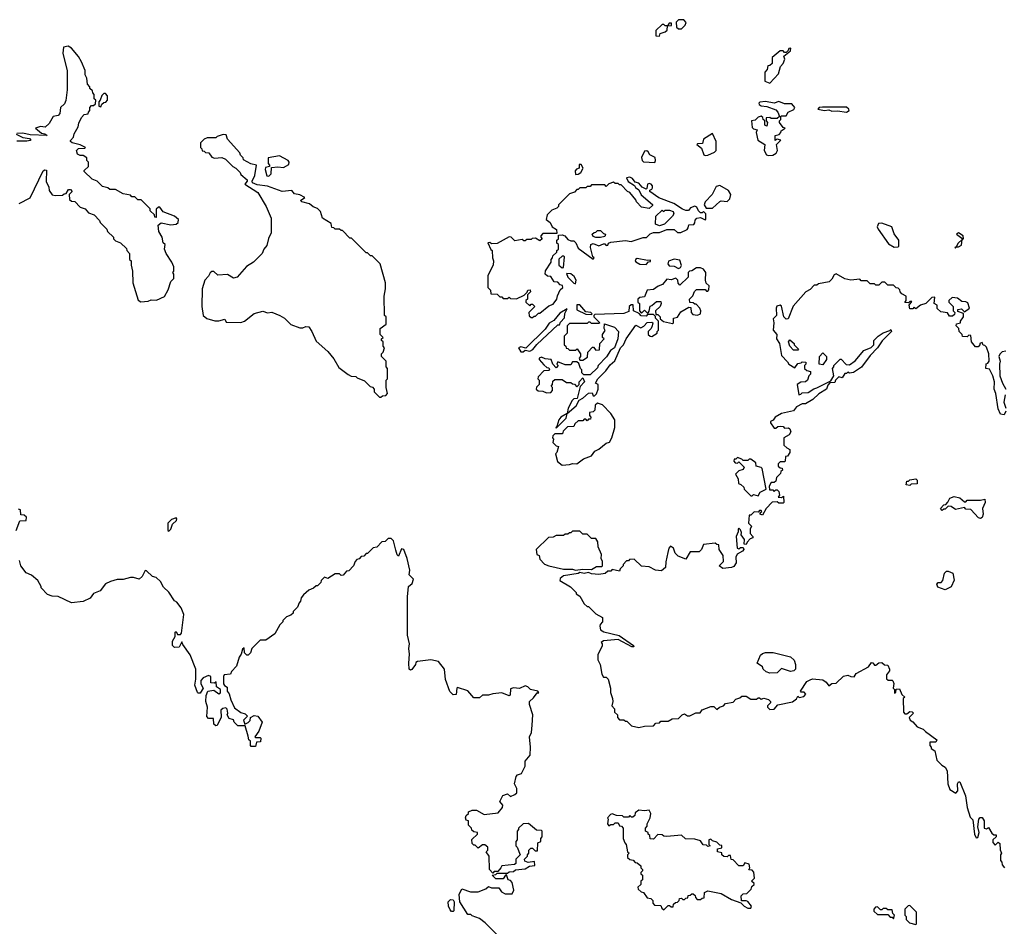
# Model space of a CAD drawing. Extents: x 2029826 to 2248070, y 228728 to 402406.
# Tile 4 of 256: x 2049724 to 2056406, y 263829 to 269982. Entities that reach past the tile are written whole.
import ezdxf

# ---------------------------------------------------------------- set-up
doc = ezdxf.new("R2010")
doc.units = 0

msp = doc.modelspace()

# ---------------------------------------------------------------- linework, layer by layer
at = {"layer": '0CON10XD'}
for points in [[(2054215, 269920), (2054240, 269945), (2054247, 269963), (2054231.7, 269981.7), (2054195, 269980), (2054180, 269965), (2054181.7, 269931.7), (2054195, 269920), (2054215, 269920)], [(2054065, 269870), (2054071.7, 269888.3), (2054105, 269900), (2054118.3, 269911.7), (2054120, 269940), (2054148.3, 269941.7), (2054148.3, 269958.3), (2054131.7, 269958.3), (2054120, 269940), (2054105, 269940), (2054095, 269950), (2054085, 269950), (2054041.7, 269908.3), (2054041.7, 269871.7), (2054065, 269870)], [(2050545, 268067.5), (2050595, 268072.5), (2050615, 268080), (2050651.7, 268078.3), (2050706.4, 268103.6), (2050731.7, 268148.3), (2050750, 268205), (2050770, 268225), (2050770, 268255), (2050762.5, 268265), (2050770, 268275), (2050770, 268305), (2050757, 268337), (2050717.5, 268395), (2050707.5, 268425), (2050710, 268455), (2050698.3, 268468.3), (2050690, 268505), (2050667.5, 268545), (2050662.5, 268587.5), (2050685, 268602.5), (2050749.5, 268589.5), (2050785, 268593.8), (2050798.8, 268605), (2050801.4, 268625), (2050775, 268648.2), (2050696.8, 268676.8), (2050675, 268710), (2050665, 268710), (2050650, 268695), (2050650, 268640), (2050641.7, 268641.7), (2050638.3, 268658.3), (2050610, 268685), (2050608.3, 268698.3), (2050548.3, 268758.3), (2050525, 268760), (2050505, 268780), (2050485, 268780), (2050475, 268790), (2050425, 268800), (2050375, 268830), (2050335, 268830), (2050321.7, 268841.7), (2050285, 268850), (2050250, 268885), (2050215, 268900), (2050161.7, 268951.7), (2050161.7, 268958.3), (2050190, 268985), (2050190, 269015), (2050180, 269025), (2050180, 269045), (2050155, 269060), (2050135, 269060), (2050115, 269070), (2050110, 269095), (2050123, 269107), (2050165, 269110), (2050170, 269115), (2050135, 269132.5), (2050080, 269145), (2050067.5, 269155), (2050068.3, 269161.7), (2050090, 269185), (2050093, 269207), (2050120, 269255), (2050125, 269280), (2050143, 269317), (2050161.7, 269338.3), (2050188.3, 269341.7), (2050190, 269355), (2050200, 269365), (2050200, 269385), (2050211.7, 269398.3), (2050225, 269400), (2050238.3, 269411.7), (2050240, 269435), (2050230, 269445), (2050230, 269475), (2050220, 269485), (2050218.3, 269498.3), (2050200, 269515), (2050200, 269525), (2050183, 269543), (2050180, 269585), (2050168.3, 269608.3), (2050167, 269637), (2050142.5, 269695), (2050123, 269733), (2050075, 269787.5), (2050051.7, 269801.7), (2050020, 269795), (2050017.5, 269755), (2050046.7, 269635), (2050046.7, 269505), (2050036.4, 269433.6), (2050028.3, 269411.7), (2050001.2, 269385), (2049996.2, 269345), (2049985, 269332.5), (2049950, 269325), (2049923, 269277), (2049897, 269253), (2049865, 269256.7), (2049830, 269245), (2049871.7, 269211.7), (2049895, 269207.5), (2049910, 269195), (2049795, 269200), (2049745, 269212.5), (2049705, 269210)], [(2054815, 269550), (2054873.3, 269615), (2054887.5, 269665), (2054906.1, 269683.9), (2054917, 269713), (2054910, 269735), (2054955, 269770), (2054958.3, 269788.3), (2054943.6, 269786.4), (2054938.3, 269771.7), (2054925, 269760), (2054915, 269760), (2054905, 269770), (2054885, 269770), (2054830, 269725), (2054830, 269685), (2054815, 269670), (2054801.7, 269668.3), (2054796.7, 269643.3), (2054780, 269625), (2054780, 269565), (2054815, 269550)], [(2050275, 269390), (2050281.7, 269408.3), (2050295, 269420), (2050308.3, 269421.7), (2050320, 269435), (2050320, 269465), (2050305, 269480), (2050295, 269480), (2050281.7, 269468.3), (2050270, 269435), (2050260, 269425), (2050260, 269395), (2050275, 269390)], [(2054805, 269060), (2054835, 269062.5), (2054857.5, 269075), (2054867.5, 269095), (2054860, 269135), (2054890, 269165), (2054865, 269170), (2054851.7, 269161.7), (2054850, 269195), (2054878.3, 269201.7), (2054890, 269215), (2054891.7, 269228.3), (2054920, 269245), (2054905, 269250), (2054880, 269285), (2054880, 269295), (2054890, 269305), (2054890, 269325), (2054895, 269330), (2054925, 269330), (2054940, 269355), (2054977.7, 269372.3), (2054984, 269385), (2054965, 269410), (2054915, 269410), (2054875, 269426), (2054844.2, 269414.2), (2054785, 269426.2), (2054747.5, 269422.5), (2054740, 269415), (2054742.5, 269405), (2054756.7, 269396.7), (2054795, 269392), (2054855, 269370), (2054870, 269355), (2054880, 269325), (2054865, 269310), (2054825, 269310), (2054815, 269317.5), (2054790, 269315), (2054790, 269295), (2054800, 269285), (2054795, 269260), (2054780, 269265), (2054780, 269295), (2054770, 269305), (2054768.3, 269318.3), (2054756.4, 269326.4), (2054735, 269320), (2054715, 269300), (2054690, 269295), (2054695, 269250), (2054705, 269240), (2054730, 269235), (2054722.5, 269215), (2054732.5, 269165), (2054780, 269135), (2054777.5, 269095), (2054792.5, 269065), (2054805, 269060)], [(2055335, 269353.8), (2055353.8, 269365), (2055350.8, 269375), (2055335, 269387.8), (2055172.6, 269387.4), (2055150, 269385), (2055140, 269375), (2055185, 269366.2), (2055215, 269370), (2055235, 269360), (2055275, 269363.3), (2055335, 269353.8)], [(2049700, 269205), (2049745, 269182.5), (2049790, 269175), (2049800, 269165), (2049795, 269162.5), (2049773, 269157), (2049705, 269157.5)], [(2052175, 267420), (2052185, 267430), (2052208.3, 267431.7), (2052220, 267445), (2052210, 267485), (2052210, 267535), (2052220, 267545), (2052220, 267615), (2052210, 267625), (2052210, 267665), (2052180, 267695), (2052180, 267715), (2052190, 267725), (2052200, 267755), (2052190, 267765), (2052190, 267795), (2052180, 267805), (2052180, 267815), (2052190, 267825), (2052170, 267845), (2052170, 267885), (2052210, 267915), (2052210, 267965), (2052200, 267975), (2052197.5, 268105), (2052207.5, 268155), (2052207.5, 268195), (2052170, 268325), (2052115, 268380), (2052105, 268380), (2052085, 268400), (2052075, 268400), (2051975, 268500), (2051965, 268500), (2051915, 268550), (2051905, 268550), (2051895, 268560), (2051865, 268560), (2051855, 268570), (2051841.7, 268571.7), (2051838.3, 268598.3), (2051780, 268635), (2051765, 268680), (2051745, 268700), (2051715, 268712.5), (2051691.7, 268731.7), (2051637.5, 268745), (2051630, 268755), (2051660, 268775), (2051625, 268792.5), (2051589.3, 268799.3), (2051571.7, 268821.7), (2051505, 268816.7), (2051405, 268852.5), (2051335, 268861.2), (2051303.8, 268873.8), (2051302.5, 268885), (2051320, 268925), (2051330, 268995), (2051292.5, 269002.5), (2051241.7, 269031.7), (2051240, 269045), (2051221.7, 269061.7), (2051218.3, 269078.3), (2051135, 269170), (2051125, 269200), (2051105, 269202.5), (2051065, 269190), (2051055, 269180), (2050995, 269180), (2050975, 269170), (2050950, 269145), (2050950, 269115), (2050960, 269105), (2050961.7, 269091.7), (2050975, 269090), (2050985, 269080), (2051008.3, 269078.3), (2051028.3, 269048.3), (2051045, 269042.5), (2051095, 269047.5), (2051120, 269035), (2051170, 268985), (2051190, 268975), (2051220, 268945), (2051225, 268930), (2051267.5, 268895), (2051267.5, 268885), (2051252.5, 268865), (2051339.3, 268809.3), (2051397.5, 268715), (2051430, 268635), (2051430, 268535), (2051413, 268497), (2051401.7, 268448.3), (2051380, 268425), (2051370, 268395), (2051310, 268335), (2051263.6, 268306.4), (2051200, 268235), (2051175, 268227.5), (2051135, 268252.5), (2051068.3, 268248.3), (2051041.7, 268271.7), (2051028.3, 268271.7), (2051017, 268263), (2051005, 268240), (2050980, 268215), (2050962.5, 268155), (2050960, 268035), (2050970, 267975), (2050993, 267953), (2051048.3, 267938.3), (2051075, 267937.5), (2051115, 267950), (2051125, 267930), (2051225, 267927.5), (2051250, 267935), (2051315, 267987.5), (2051375, 268002.5), (2051405, 267992.5), (2051435, 267997.5), (2051490, 267975), (2051520, 267955), (2051563, 267913), (2051625, 267890), (2051645, 267890), (2051665, 267900), (2051685, 267897.5), (2051706.1, 267866.1), (2051735, 267800), (2051815, 267730), (2051855, 267680), (2051890.7, 267620.7), (2051953, 267573), (2051973, 267563), (2052005, 267560), (2052015, 267550), (2052065, 267530), (2052101.7, 267491.7), (2052118.3, 267488.3), (2052130, 267475), (2052130, 267455), (2052165, 267420), (2052175, 267420)], [(2054375, 269060), (2054395, 269063.3), (2054438.3, 269081.7), (2054450, 269095), (2054450, 269155), (2054425, 269210), (2054365, 269170), (2054358.3, 269141.7), (2054325, 269140), (2054320, 269135), (2054350, 269110), (2054367.5, 269065), (2054375, 269060)], [(2051415, 268920), (2051430, 268935), (2051431.7, 268978.3), (2051475, 268982.5), (2051515, 268977.5), (2051550.7, 268999.3), (2051553.3, 269015), (2051546.7, 269025), (2051487.5, 269057.5), (2051410, 269045), (2051410, 269005), (2051420, 268995), (2051420, 268985), (2051391.7, 268978.3), (2051390, 268965), (2051401.7, 268921.7), (2051415, 268920)], [(2054035, 269012.5), (2054040, 269025), (2054036.4, 269046.4), (2054000, 269065), (2053990, 269085), (2053980.7, 269090.7), (2053965, 269090), (2053943.6, 269046.4), (2053947.5, 269025), (2053957, 269017), (2054035, 269012.5)], [(2053495, 268930), (2053515, 268932.5), (2053532.5, 268945), (2053547.5, 268975), (2053535, 269000), (2053521.7, 268998.3), (2053520, 268975), (2053501.7, 268968.3), (2053493, 268957), (2053495, 268930)], [(2049720, 268735), (2049795, 268772.5), (2049883.9, 268956.1), (2049895, 268962.5), (2049905, 268960), (2049903.6, 268883.6), (2049922.5, 268845), (2049923, 268823), (2049943.6, 268793.6), (2049965, 268787.5), (2050015, 268790), (2050025, 268800), (2050038.3, 268801.7), (2050055, 268830), (2050068.3, 268828.3), (2050080, 268815), (2050060, 268795), (2050061.7, 268761.7), (2050075, 268750), (2050098.3, 268748.3), (2050135, 268710), (2050168.3, 268698.3), (2050191.7, 268671.7), (2050228.3, 268658.3), (2050265, 268620), (2050270, 268605), (2050315, 268560), (2050320, 268545), (2050360, 268505), (2050360, 268495), (2050375, 268480), (2050408.3, 268468.3), (2050448.3, 268428.3), (2050450, 268415), (2050470, 268395), (2050470, 268355), (2050480, 268345), (2050480, 268315), (2050490, 268275), (2050492.5, 268195), (2050528.3, 268078.3), (2050545, 268067.5)], [(2053205, 267960), (2053215, 267970), (2053225, 267970), (2053245, 267990), (2053255, 267990), (2053315, 268040), (2053345, 268050), (2053370, 268085), (2053373, 268107), (2053391.7, 268148.3), (2053410, 268165), (2053408.3, 268178.3), (2053391.7, 268181.7), (2053375, 268200), (2053351.7, 268201.7), (2053328.3, 268238.3), (2053305, 268240), (2053290, 268255), (2053293, 268277), (2053330, 268335), (2053330, 268355), (2053340, 268365), (2053341.7, 268378.3), (2053370, 268405), (2053370, 268415), (2053380, 268425), (2053380, 268455), (2053370, 268465), (2053370, 268485), (2053380, 268495), (2053381.7, 268518.3), (2053405, 268522.5), (2053423.8, 268513.8), (2053445, 268490), (2053465, 268480), (2053485, 268480), (2053498.3, 268468.3), (2053515, 268432), (2053615, 268357.5), (2053622.5, 268365), (2053613, 268373), (2053596.7, 268435), (2053600, 268455), (2053615, 268462.5), (2053655, 268446.7), (2053685, 268460), (2053695, 268460), (2053705, 268450), (2053715, 268452.5), (2053720, 268465), (2053735, 268472.5), (2053835, 268483.3), (2053873, 268477), (2053955, 268502.5), (2053977, 268503), (2054001.7, 268528.3), (2054025, 268537.5), (2054065, 268537.5), (2054115, 268557.5), (2054165, 268557.5), (2054188.3, 268538.3), (2054211.7, 268538.3), (2054253, 268557), (2054261.7, 268568.3), (2054265, 268590), (2054298.3, 268591.7), (2054307, 268603), (2054308.3, 268621.7), (2054320, 268635), (2054345, 268640), (2054375, 268622.5), (2054380, 268625), (2054380, 268665), (2054365, 268680), (2054355, 268670), (2054345, 268670), (2054330, 268685), (2054319.3, 268709.3), (2054307, 268717), (2054277.5, 268705), (2054262.5, 268687.5), (2054245, 268686.7), (2054222.5, 268695), (2054163.9, 268733.9), (2054062.3, 268772.3), (2054000, 268815), (2054000, 268825), (2054015, 268832.5), (2054018.3, 268841.7), (2054018, 268855), (2054010, 268865), (2053995, 268870), (2053984.4, 268865.6), (2053980, 268835), (2053975, 268832.5), (2053947.5, 268845), (2053925, 268872.5), (2053900, 268880), (2053882.5, 268905), (2053865, 268913.3), (2053842.5, 268907.5), (2053853.6, 268883.6), (2053896.7, 268856.7), (2053903.6, 268843.6), (2053926.2, 268826.2), (2053942, 268792), (2054018.3, 268728.3), (2054018.3, 268721.7), (2053995, 268700), (2053945, 268710), (2053910, 268745), (2053905, 268760), (2053865, 268810), (2053850, 268815), (2053805, 268860), (2053795, 268860), (2053785, 268870), (2053765, 268870), (2053755, 268880), (2053721.7, 268868.3), (2053705, 268850), (2053695, 268860), (2053605, 268860), (2053595, 268850), (2053575, 268850), (2053565, 268840), (2053525, 268840), (2053515, 268830), (2053505, 268830), (2053488.3, 268811.7), (2053455, 268800), (2053380, 268725), (2053380, 268715), (2053368.3, 268701.7), (2053335, 268690), (2053303, 268657), (2053297.5, 268625), (2053324.2, 268604.2), (2053337.5, 268575), (2053367.1, 268557.1), (2053370, 268530), (2053275, 268530), (2053260, 268515), (2053260, 268505), (2053270, 268495), (2053255, 268480), (2053225, 268500), (2053203, 268497), (2053195, 268490), (2053165, 268490), (2053155, 268480), (2053145, 268480), (2053135, 268490), (2053085, 268480), (2053060, 268505), (2053045, 268507.5), (2052965, 268462.5), (2052925, 268460), (2052915, 268470), (2052901.7, 268468.3), (2052921.7, 268421.7), (2052930, 268415), (2052932.5, 268365), (2052940, 268345), (2052937.5, 268315), (2052900, 268245), (2052900, 268165), (2052920, 268145), (2052921.7, 268121.7), (2052965, 268120), (2052981.7, 268101.7), (2052995, 268100), (2053005, 268090), (2053035, 268090), (2053045, 268097.5), (2053055, 268090), (2053095, 268087.5), (2053148.3, 268111.7), (2053168.3, 268131.7), (2053173, 268147), (2053188.3, 268148.3), (2053190, 268135), (2053170, 268115), (2053170, 268085), (2053160, 268075), (2053160, 268065), (2053185, 268040), (2053195, 268050), (2053205, 268050), (2053220, 268035), (2053180, 267995), (2053181.7, 267971.7), (2053195, 267960), (2053205, 267960)], [(2054425, 268702.5), (2054475, 268747.5), (2054485, 268752.5), (2054525, 268747.5), (2054542.5, 268765), (2054550, 268795), (2054535, 268822.5), (2054475.8, 268855.8), (2054451.4, 268848.6), (2054422.5, 268795), (2054376.7, 268745), (2054370, 268725), (2054382.5, 268702.5), (2054425, 268702.5)], [(2054065, 268582.5), (2054040, 268595), (2054041.7, 268648.3), (2054085, 268690), (2054095, 268680), (2054105, 268690), (2054135, 268690), (2054159.3, 268679.3), (2054162.5, 268665), (2054155, 268647.5), (2054100, 268595), (2054065, 268582.5)], [(2055658.3, 268438.3), (2055685, 268440), (2055690, 268445), (2055690, 268485), (2055659.3, 268529.3), (2055642.5, 268575), (2055575, 268600), (2055551.7, 268598.3), (2055543.3, 268575), (2055549.3, 268559.3), (2055620.7, 268460.7), (2055658.3, 268438.3)], [(2053665, 268502.5), (2053635, 268502.5), (2053615, 268510), (2053610, 268525), (2053621.7, 268538.3), (2053635, 268540), (2053645, 268550), (2053665, 268550), (2053685, 268530), (2053700, 268525), (2053695, 268510), (2053665, 268502.5)], [(2056075, 268430), (2056080, 268440), (2056095, 268440), (2056115, 268452.5), (2056120, 268490), (2056130, 268495), (2056127.5, 268515), (2056095, 268536.2), (2056082.5, 268525), (2056118.3, 268498.3), (2056120, 268490), (2056092.5, 268465), (2056080, 268440), (2056070, 268435), (2056075, 268430)], [(2053405, 268297.5), (2053415, 268300), (2053421.7, 268371.7), (2053417.5, 268377.5), (2053405, 268377.5), (2053383, 268357), (2053382.5, 268315), (2053405, 268297.5)], [(2053975, 268320), (2053991.7, 268338.3), (2054005, 268340), (2054005, 268350), (2053985, 268347.5), (2053915, 268361.2), (2053903.3, 268355), (2053900, 268345), (2053905, 268337.5), (2053932.3, 268322.3), (2053975, 268320)], [(2054195, 268293.3), (2054209.5, 268300.5), (2054216.2, 268313.8), (2054205, 268350), (2054165, 268357.5), (2054127, 268343), (2054123.3, 268325), (2054131.7, 268311.7), (2054165, 268310), (2054195, 268293.3)], [(2056417.5, 267325), (2056405, 267300), (2056380, 267305), (2056365, 267340), (2056348.8, 267445), (2056338, 267475), (2056338.8, 267525), (2056328.8, 267565), (2056305, 267610), (2056280, 267615), (2056283, 267647), (2056295, 267650), (2056302.5, 267665), (2056301.2, 267715), (2056285, 267760), (2056275, 267770), (2056261.7, 267771.7), (2056255, 267790), (2056240, 267785), (2056240, 267775), (2056228.3, 267761.7), (2056211.7, 267761.7), (2056182.5, 267795), (2056178.3, 267838.3), (2056165, 267840), (2056155, 267830), (2056121.7, 267831.7), (2056120, 267845), (2056100, 267865), (2056097, 267887), (2056080, 267905), (2056081.7, 267918.3), (2056110, 267925), (2056110, 267935), (2056130, 267965), (2056128.3, 267988.3), (2056091.7, 268001.7), (2056090, 268015), (2056115, 268020), (2056135, 268000), (2056170, 268025), (2056159.3, 268059.3), (2056145, 268067.5), (2056118.3, 268068.3), (2056088.3, 268091.7), (2056053, 268097), (2056030, 268075), (2056030, 268065), (2056060, 268035), (2056060, 268005), (2056070, 267995), (2056068.3, 267981.7), (2056055, 267970), (2056035, 267970), (2056021.7, 267991.7), (2055975, 268000), (2055951.7, 268021.7), (2055950, 268045), (2055930, 268055), (2055935, 268097.5), (2055915, 268096.7), (2055873.6, 268056.4), (2055836.4, 268043.6), (2055805, 268020), (2055795, 268030), (2055785, 268020), (2055765, 268020), (2055760, 268045), (2055778.3, 268068.3), (2055765, 268070), (2055755, 268060), (2055731.7, 268061.7), (2055740, 268075), (2055740, 268105), (2055711.7, 268121.7), (2055700, 268135), (2055698.3, 268148.3), (2055685, 268160), (2055671.7, 268161.7), (2055655, 268180), (2055615, 268180), (2055595, 268200), (2055575, 268200), (2055555, 268180), (2055535, 268180), (2055525, 268190), (2055495, 268190), (2055475, 268210), (2055435, 268210), (2055425, 268220), (2055365, 268213.3), (2055325, 268223.8), (2055265, 268256.7), (2055250.7, 268249.3), (2055235, 268220), (2055217, 268203), (2055145, 268190), (2055135, 268180), (2055115, 268180), (2055089.3, 268150.7), (2055060, 268135), (2054973, 268037), (2054938.3, 267951.7), (2054925, 267950), (2054910, 267965), (2054895, 268036.7), (2054885, 268043.3), (2054863, 268037), (2054857.5, 268025), (2054860, 267975), (2054838.3, 267951.7), (2054842.5, 267925), (2054837.5, 267875), (2054862.5, 267845), (2054860, 267815), (2054880, 267785), (2054893, 267703), (2054935, 267660), (2054943.6, 267643.6), (2054985, 267620), (2055005, 267647.5), (2055027.5, 267652.5), (2055035, 267660), (2055058.3, 267658.3), (2055060, 267645), (2055050, 267635), (2055050, 267615), (2055065, 267600), (2055090, 267595), (2055090, 267575), (2055080, 267565), (2055070, 267535), (2055057, 267523), (2055025, 267522.5), (2055000, 267505), (2055012.5, 267435), (2055025, 267440), (2055035, 267450), (2055075, 267452.5), (2055113, 267477), (2055135, 267482.5), (2055228.3, 267531.7), (2055250, 267565), (2055240, 267615), (2055250, 267625), (2055250, 267635), (2055291.7, 267678.3), (2055298.3, 267678.3), (2055332.5, 267642.5), (2055355, 267640), (2055393, 267667), (2055453.6, 267736.4), (2055503, 267757), (2055520, 267775), (2055520, 267805), (2055550, 267835), (2055585, 267856.7), (2055628.3, 267871.7), (2055635, 267880), (2055640, 267865), (2055577, 267803), (2055546.7, 267755), (2055495, 267702.5), (2055436.2, 267623.8), (2055381.7, 267588.3), (2055355, 267582.5), (2055345, 267590), (2055335, 267580), (2055325, 267580), (2055305, 267550), (2055283, 267557), (2055260, 267535), (2055255, 267520), (2055221.7, 267518.3), (2055208.3, 267501.7), (2055200, 267475), (2055146.4, 267443.6), (2055106.1, 267403.9), (2055057.5, 267375), (2055035, 267373.8), (2054996.4, 267353.6), (2054975, 267327.5), (2054895, 267308.8), (2054850, 267285), (2054836.4, 267263.6), (2054820, 267255), (2054820, 267245), (2054845, 267210), (2054855, 267210), (2054868.3, 267221.7), (2054885, 267222.5), (2054905, 267220), (2054915, 267210), (2054941.7, 267211.7), (2054950, 267205), (2054957.5, 267185), (2054946.7, 267163.3), (2054910, 267145), (2054910, 267095), (2054930, 267075), (2054950, 267065), (2054950, 267045), (2054935, 267020), (2054921.7, 267018.3), (2054920, 266985), (2054915, 266980), (2054885, 266980), (2054871.7, 266968.3), (2054871.7, 266951.7), (2054885, 266940), (2054898.3, 266938.3), (2054900, 266925), (2054890, 266915), (2054888.3, 266901.7), (2054860, 266875), (2054855, 266850), (2054845, 266840), (2054825, 266840), (2054810, 266815), (2054811.7, 266791.7), (2054835, 266790), (2054845, 266780), (2054855, 266790), (2054865, 266790), (2054875, 266780), (2054880, 266755), (2054871.7, 266741.7), (2054895, 266740), (2054908.3, 266748.3), (2054910, 266705), (2054905, 266700), (2054875, 266700), (2054865, 266710), (2054831.7, 266708.3), (2054790, 266665), (2054765, 266620), (2054750, 266625), (2054750, 266635), (2054760, 266645), (2054755, 266650), (2054745, 266650), (2054735, 266640), (2054708.3, 266641.7), (2054685, 266620), (2054675, 266620), (2054670, 266565), (2054690, 266545), (2054682.5, 266525), (2054682.5, 266495), (2054700, 266475), (2054700, 266465), (2054681.7, 266458.3), (2054660, 266435), (2054655, 266420), (2054641.7, 266421.7), (2054642.5, 266455), (2054620, 266485), (2054621.7, 266501.7), (2054615, 266520), (2054605, 266530), (2054600, 266525), (2054600, 266505), (2054587.5, 266475), (2054592.5, 266395), (2054605, 266390), (2054615, 266400), (2054635, 266400), (2054637.5, 266385), (2054630, 266375), (2054592.5, 266355), (2054583.3, 266335), (2054586.7, 266295), (2054570, 266270), (2054555, 266263.3), (2054495, 266257.5), (2054470, 266275), (2054500, 266305), (2054497.5, 266345), (2054470, 266385), (2054468.3, 266418.3), (2054455, 266420), (2054445, 266430), (2054365, 266420), (2054350, 266385), (2054335, 266370), (2054275, 266370), (2054245, 266320), (2054191.7, 266341.7), (2054171.7, 266361.7), (2054160, 266395), (2054141.7, 266408.3), (2054130, 266395), (2054122.5, 266365), (2054108.3, 266301.7), (2054107.5, 266265), (2054079.3, 266240.7), (2054040, 266245), (2053995, 266267.5), (2053945, 266272.5), (2053895, 266320), (2053861.7, 266318.3), (2053855, 266310), (2053841.7, 266308.3), (2053820, 266285), (2053820, 266275), (2053800, 266255), (2053795, 266240), (2053745, 266250), (2053735, 266240), (2053715, 266240), (2053697, 266223), (2053655, 266217.5), (2053605, 266220), (2053585, 266230), (2053555, 266223.3), (2053525, 266230), (2053515, 266222.5), (2053415, 266207.5), (2053391.7, 266188.3), (2053390, 266175), (2053463, 266133), (2053500, 266095), (2053500, 266085), (2053525, 266070), (2053555, 266017.5), (2053575, 266000), (2053585, 266000), (2053635, 265950), (2053680, 265925), (2053680, 265895), (2053663, 265877), (2053660, 265865), (2053665, 265840), (2053688.3, 265828.3), (2053791.5, 265801.5), (2053890, 265735), (2053892.5, 265725), (2053877.5, 265725), (2053785.7, 265775.7), (2053685, 265765.7), (2053670, 265755), (2053677, 265747), (2053677, 265733), (2053648.3, 265671.7), (2053648.3, 265638.3), (2053662.5, 265605), (2053675, 265540), (2053685, 265520), (2053705, 265520), (2053716.7, 265505), (2053732.5, 265445), (2053733.3, 265415), (2053747.5, 265375), (2053750, 265355), (2053742.5, 265325), (2053760, 265305), (2053761.7, 265281.7), (2053780, 265265), (2053780, 265245), (2053795, 265230), (2053825, 265230), (2053835, 265220), (2053845, 265220), (2053875, 265190), (2053925, 265177.5), (2053965, 265187.5), (2054025, 265190), (2054041.7, 265208.3), (2054065, 265210), (2054075, 265220), (2054125, 265220), (2054153, 265237), (2054195, 265240), (2054220, 265265)], [(2053495, 268190), (2053500, 268215), (2053487.7, 268237.7), (2053465, 268256.7), (2053435, 268260), (2053443.6, 268233.6), (2053483.6, 268193.6), (2053495, 268190)], [(2054155, 267920), (2054160, 267925), (2054160, 267955), (2054187.5, 267962.5), (2054210.7, 267999.3), (2054265, 268030), (2054278.3, 268028.3), (2054280, 267995), (2054291.7, 267981.7), (2054325, 267976.7), (2054343.6, 267986.4), (2054347.5, 268005), (2054340, 268025), (2054315, 268050), (2054305, 268050), (2054295, 268060), (2054271.7, 268061.7), (2054270, 268085), (2054293, 268107), (2054303, 268137), (2054318.3, 268151.7), (2054375, 268150), (2054385, 268140), (2054395, 268140), (2054401.7, 268148.3), (2054402.5, 268175), (2054383, 268193), (2054377.5, 268215), (2054380, 268265), (2054365, 268287.5), (2054345, 268297.5), (2054317, 268297), (2054285, 268277.5), (2054270, 268275), (2054260, 268265), (2054260, 268235), (2054205, 268180), (2054192.5, 268192.5), (2054190, 268215), (2054177, 268227), (2054145, 268216.7), (2054115, 268220), (2054087.5, 268185), (2054056.4, 268173.6), (2054025, 268150), (2053983.3, 268146.7), (2053965, 268100), (2053933, 268097), (2053920, 268085), (2053920, 268065), (2053930, 268055), (2053930, 268005), (2053945, 267990), (2053965, 268010), (2053981.7, 267991.7), (2053988.3, 267991.7), (2053997, 268003), (2054001.7, 268038.3), (2054015, 268042.5), (2054045, 268070), (2054075, 268070), (2054077.5, 268055), (2054070, 268035), (2054040, 268005), (2054041.7, 267981.7), (2054055, 267980), (2054070, 267965), (2054071.7, 267951.7), (2054093, 267933), (2054155, 267920)], [(2053365, 267210), (2053433, 267277), (2053440, 267310), (2053499.5, 267360.5), (2053520, 267400), (2053545, 267412.5), (2053585, 267447.5), (2053608.3, 267448.3), (2053615, 267430), (2053625, 267430), (2053638.3, 267441.7), (2053650, 267475), (2053650, 267505), (2053632.5, 267515), (2053647.5, 267545), (2053701.7, 267598.3), (2053730.5, 267639.5), (2053763.6, 267666.4), (2053802.5, 267755), (2053822.5, 267775), (2053840, 267815), (2053905, 267907.5), (2053939.3, 267890.7), (2053959.3, 267900.7), (2053983, 267927), (2054015, 267930), (2054020, 267925), (2054017, 267903), (2054010, 267885), (2053990, 267865), (2053990, 267845), (2054003, 267833), (2054015, 267832.5), (2054050, 267855), (2054050, 267865), (2054060, 267875), (2054060, 267935), (2054040, 267955), (2054038.3, 267968.3), (2054025, 267980), (2053985, 267980), (2053975, 267970), (2053941.7, 267971.7), (2053928.3, 267988.3), (2053890, 268005), (2053887, 268047), (2053873, 268047), (2053860, 268035), (2053858.3, 268001.7), (2053825, 267987.5), (2053628.3, 267981.7), (2053620, 267975), (2053620, 267965), (2053660, 267925), (2053655, 267920), (2053605, 267920), (2053595, 267930), (2053585, 267930), (2053575, 267920), (2053455, 267920), (2053440, 267905), (2053440, 267855), (2053420, 267835), (2053420, 267775), (2053430, 267765), (2053431.7, 267751.7), (2053445, 267750), (2053455, 267740), (2053495, 267740), (2053508.3, 267748.3), (2053530, 267715), (2053530, 267695), (2053520, 267685), (2053525, 267670), (2053545, 267670), (2053578.3, 267691.7), (2053580, 267725), (2053611.7, 267758.3), (2053618.3, 267758.3), (2053635, 267740), (2053658.3, 267741.7), (2053660, 267785), (2053690, 267815), (2053680, 267825), (2053680, 267845), (2053698.3, 267871.7), (2053690, 267885), (2053692.5, 267917.5), (2053760, 267895), (2053786.7, 267865), (2053782.5, 267815), (2053760, 267755), (2053733.6, 267736.4), (2053706.4, 267693.6), (2053650, 267635), (2053645, 267620), (2053595, 267572.5), (2053551.7, 267571.7), (2053540, 267585), (2053540, 267605), (2053530, 267615), (2053518.3, 267648.3), (2053505, 267660), (2053475, 267660), (2053465, 267640), (2053425, 267640), (2053375, 267660), (2053370, 267645), (2053377.5, 267635), (2053365, 267620), (2053343, 267643), (2053330, 267675), (2053290.7, 267680.7), (2053265, 267692.5), (2053250, 267685), (2053250, 267675), (2053280, 267640), (2053301.7, 267621.7), (2053315, 267620), (2053320, 267605), (2053315, 267600), (2053281.7, 267598.3), (2053241.7, 267558.3), (2053240, 267545), (2053250, 267535), (2053250, 267505), (2053231.7, 267488.3), (2053230, 267475), (2053243, 267463), (2053275, 267460), (2053298.3, 267448.3), (2053328.3, 267451.7), (2053340, 267465), (2053340, 267485), (2053330, 267495), (2053340, 267505), (2053341.7, 267528.3), (2053355, 267540), (2053405, 267540), (2053435, 267520), (2053465, 267520), (2053475, 267510), (2053488.3, 267508.3), (2053505, 267490), (2053520, 267505), (2053520, 267525), (2053545, 267550), (2053557.5, 267525), (2053528.3, 267491.7), (2053508.3, 267411.7), (2053485, 267407.5), (2053473.3, 267396.7), (2053446.7, 267345), (2053440, 267310), (2053396.7, 267285), (2053383.8, 267265), (2053370, 267220), (2053362.5, 267215), (2053365, 267210)], [(2053605, 267980), (2053610, 267985), (2053600, 267995), (2053565, 268000), (2053525, 268046.7), (2053503.9, 268046.1), (2053505, 268012.5), (2053565, 267982.5), (2053605, 267980)], [(2053125, 267727.5), (2053141.7, 267728.3), (2053155, 267740), (2053185, 267732.5), (2053206.4, 267743.6), (2053233.6, 267776.4), (2053375, 267910), (2053388.3, 267911.7), (2053395, 267930), (2053421.7, 267958.3), (2053422.5, 267987.5), (2053438.3, 268018.3), (2053390.7, 267989.3), (2053349.3, 267940.7), (2053317, 267923), (2053289.3, 267880.7), (2053158.3, 267751.7), (2053125, 267762.5), (2053110, 267755), (2053125, 267727.5)], [(2055005, 267740), (2054975, 267740), (2054950, 267765), (2054942.5, 267795), (2054951.7, 267808.3), (2054980, 267785), (2054980, 267775), (2055010, 267745), (2055005, 267740)], [(2055175, 267640), (2055150, 267645), (2055153, 267697), (2055175, 267720), (2055200, 267695), (2055200, 267675), (2055175, 267640)], [(2056417, 267733), (2056391.7, 267728.3), (2056375, 267712.5), (2056368.8, 267695), (2056377.5, 267665), (2056373.3, 267645), (2056376.7, 267565), (2056393.3, 267515), (2056417.5, 267475)], [(2056412.5, 267435), (2056403.8, 267385), (2056417.5, 267345)], [(2053405, 266957.5), (2053455, 266962.5), (2053475, 266970), (2053505, 266967.5), (2053549.3, 267000.7), (2053605, 267022.5), (2053627, 267053), (2053655, 267067.5), (2053703, 267107), (2053727.5, 267115), (2053742.5, 267145), (2053762.5, 267215), (2053762.5, 267265), (2053735, 267310), (2053678.3, 267368.3), (2053645, 267380), (2053630, 267365), (2053628.3, 267331.7), (2053615, 267320), (2053590, 267315), (2053590, 267295), (2053600, 267285), (2053598.3, 267271.7), (2053585, 267270), (2053575, 267260), (2053565, 267270), (2053555, 267270), (2053545, 267260), (2053515, 267260), (2053491.7, 267238.3), (2053485, 267220), (2053441.7, 267218.3), (2053411.7, 267188.3), (2053408.3, 267171.7), (2053355, 267170), (2053341.7, 267158.3), (2053340, 267145), (2053347.5, 267135), (2053343, 267113), (2053365, 267090), (2053380, 267085), (2053370, 267045), (2053360, 267035), (2053373, 266983), (2053405, 266957.5)], [(2054735, 266750), (2054750, 266775), (2054790, 266795), (2054763.3, 266935), (2054755, 266943.3), (2054721.7, 266951.7), (2054720, 266975), (2054685, 267000), (2054675, 267000), (2054665, 266990), (2054635, 266990), (2054625, 267000), (2054595, 267010), (2054585, 267000), (2054571.7, 266998.3), (2054570, 266985), (2054580, 266975), (2054595, 266972.5), (2054605, 266980), (2054640, 266945), (2054635, 266930), (2054605, 266920), (2054583, 266897), (2054600, 266865), (2054602.5, 266835), (2054618.3, 266828.3), (2054638.3, 266808.3), (2054640, 266795), (2054685, 266750), (2054695, 266750), (2054705, 266760), (2054735, 266750)], [(2055765, 266820), (2055740, 266825), (2055745, 266850), (2055755, 266850), (2055765, 266860), (2055805, 266866.7), (2055815, 266857.5), (2055815, 266832.5), (2055775, 266830), (2055765, 266820)], [(2056245, 266597.5), (2056231.7, 266601.7), (2056178.3, 266658.3), (2056145, 266660), (2056135, 266670), (2056075, 266656.7), (2056045, 266677.5), (2056025, 266680), (2056005, 266660), (2055995, 266660), (2055985, 266650), (2055972.5, 266665), (2055995, 266690), (2056008.3, 266691.7), (2056023, 266707), (2056036.7, 266735), (2056065, 266746.7), (2056105, 266737.5), (2056135, 266710), (2056145, 266710), (2056155, 266720), (2056245, 266720), (2056275, 266727.5), (2056276.2, 266705), (2056257.5, 266665), (2056263.8, 266625), (2056255, 266602.5), (2056245, 266597.5)], [(2049700, 266515), (2049725, 266580), (2049767, 266583), (2049770, 266605), (2049755, 266620), (2049731.7, 266621.7), (2049730, 266655), (2049715, 266660)], [(2050735, 266510), (2050750, 266525), (2050761.7, 266558.3), (2050787, 266583), (2050790, 266595), (2050785, 266600), (2050755, 266590), (2050730, 266565), (2050730, 266515), (2050735, 266510)], [(2053495, 266246.7), (2053545, 266252.5), (2053605, 266250), (2053638.3, 266271.7), (2053675, 266270), (2053680, 266275), (2053680, 266305), (2053670, 266325), (2053671.7, 266351.7), (2053650, 266405), (2053647, 266437), (2053635, 266460), (2053605, 266460), (2053575, 266490), (2053545, 266490), (2053525, 266510), (2053475, 266510), (2053465, 266500), (2053455, 266500), (2053445, 266490), (2053425, 266490), (2053415, 266480), (2053365, 266480), (2053345, 266470), (2053313, 266467), (2053230, 266385), (2053233, 266353), (2053250, 266345), (2053255, 266320), (2053285, 266287.5), (2053314.2, 266274.2), (2053415, 266253.3), (2053475, 266253.3), (2053495, 266246.7)], [(2052965, 263770), (2052883, 263853), (2052845, 263882.5), (2052795, 263900), (2052785, 263910), (2052765, 263910), (2052710, 263995), (2052706.7, 264045), (2052725, 264082.5), (2052783.6, 264063.6), (2052835, 264062.5), (2052887, 264083), (2052905, 264100), (2052925, 264090), (2052975, 264090), (2052993.6, 264063.6), (2053018.3, 264048.3), (2053065, 264050), (2053077.5, 264075), (2053067, 264127), (2053055, 264140), (2053040, 264145), (2053028.3, 264178.3), (2053020, 264175), (2053005, 264150), (2052955, 264150), (2052930, 264175), (2052955, 264180), (2052965, 264190), (2053035, 264190), (2053045, 264197.5), (2053075, 264200), (2053088.3, 264211.7), (2053155, 264220), (2053183.3, 264236.7), (2053219.3, 264240.7), (2053218.3, 264268.3), (2053175, 264262.5), (2053151.7, 264271.7), (2053150, 264285), (2053170, 264305), (2053170, 264315), (2053180, 264325), (2053180, 264345), (2053191.7, 264358.3), (2053205, 264360), (2053221.7, 264341.7), (2053238.3, 264341.7), (2053240, 264395), (2053260, 264405), (2053260, 264425), (2053270, 264435), (2053270, 264475), (2053265, 264480), (2053231.7, 264481.7), (2053177, 264527), (2053140, 264525), (2053110, 264495), (2053110, 264485), (2053100, 264475), (2053100, 264415), (2053090, 264405), (2053090, 264375), (2053100, 264365), (2053120, 264315), (2053090, 264285), (2053090, 264255), (2053081.7, 264248.3), (2052995, 264240), (2052990, 264225), (2052968.3, 264201.7), (2052945, 264200), (2052935, 264190), (2052912.5, 264215), (2052910, 264305), (2052890, 264335), (2052900, 264345), (2052900, 264365), (2052881.7, 264381.7), (2052865, 264382.5), (2052835, 264360), (2052815, 264380), (2052805, 264380), (2052795, 264390), (2052793, 264417), (2052830, 264455), (2052830, 264465), (2052805, 264470), (2052791.7, 264481.7), (2052790, 264495), (2052770, 264515), (2052770, 264545), (2052755, 264550), (2052750, 264565), (2052755, 264580), (2052770, 264595), (2052770, 264605), (2052795, 264617.5), (2052825, 264617.5), (2052875, 264587.5), (2052971.7, 264598.3), (2053000, 264635), (2053001.7, 264651.7), (2052982.5, 264675), (2053003.3, 264716.7), (2053035, 264727.5), (2053055, 264710), (2053085, 264722.5), (2053097.5, 264735), (2053097.5, 264765), (2053082.5, 264795), (2053093.6, 264846.4), (2053103, 264857), (2053130, 264865), (2053153.3, 264915), (2053155, 264950), (2053189.3, 264990.7), (2053191.2, 265045), (2053183.3, 265115), (2053196.7, 265145), (2053202.5, 265195), (2053207.5, 265265), (2053183.3, 265335), (2053183.3, 265355), (2053211.7, 265378.3), (2053235, 265412.5), (2053246.7, 265413.3), (2053240, 265425), (2053190, 265435), (2053173, 265453), (2053155, 265460), (2053115, 265442.5), (2053075, 265447.5), (2053055, 265440), (2053051.7, 265398.3), (2053045, 265392.5), (2052995, 265412.5), (2052935, 265406.7), (2052905, 265397.5), (2052865, 265397.5), (2052845, 265380), (2052805, 265380), (2052765, 265427.5), (2052695, 265450), (2052690, 265445), (2052687, 265403), (2052665, 265400), (2052643, 265423), (2052613, 265503), (2052607.5, 265575), (2052566.1, 265626.1), (2052515, 265636.7), (2052423, 265627), (2052411.7, 265618.3), (2052410, 265605), (2052385, 265572.5), (2052375, 265567.5), (2052367.5, 265575), (2052364.1, 265614.1), (2052370, 265675), (2052364, 265715), (2052370, 265745), (2052355.8, 265805), (2052355.7, 266064.3), (2052362.5, 266135), (2052386.7, 266155), (2052397.5, 266185), (2052367.5, 266215), (2052372.5, 266245), (2052352.5, 266325), (2052330, 266385), (2052315, 266390), (2052295, 266340), (2052285, 266350), (2052277.5, 266382.5), (2052260, 266445), (2052245, 266460), (2052225, 266460), (2052205, 266440), (2052181.7, 266438.3), (2052148.3, 266401.7), (2052121.7, 266398.3), (2052085, 266360), (2052075, 266360), (2052058.3, 266341.7), (2052041.7, 266338.3), (2052028.3, 266321.7), (2052011.7, 266318.3), (2052000, 266305), (2051990, 266275), (2051958.3, 266241.7), (2051941.7, 266238.3), (2051918.3, 266211.7), (2051905, 266210), (2051895, 266220), (2051865, 266220), (2051815, 266190), (2051791.7, 266198.3), (2051770, 266175), (2051768.3, 266161.7), (2051745, 266140), (2051735, 266140), (2051717, 266123), (2051685, 266110), (2051650.7, 266079.3), (2051633, 266057), (2051630, 266035), (2051620, 266025), (2051610, 265995), (2051580, 265965), (2051580, 265955), (2051565, 265940), (2051535, 265930), (2051510, 265905), (2051510, 265895), (2051490, 265875), (2051456.4, 265813.6), (2051395, 265770), (2051355, 265770), (2051300, 265715), (2051290, 265685), (2051275, 265670), (2051265, 265670), (2051250, 265685), (2051248.3, 265718.3), (2051235, 265710), (2051227.5, 265675), (2051212.5, 265655), (2051196.1, 265593.9), (2051161.7, 265558.3), (2051155, 265540), (2051112.5, 265535), (2051107.5, 265525), (2051107.5, 265475), (2051113.6, 265463.6), (2051131.7, 265451.7), (2051132.5, 265425), (2051146.2, 265406.2), (2051156.7, 265365), (2051180.6, 265310.6), (2051225, 265280), (2051255, 265270), (2051270, 265255), (2051243, 265227), (2051251.7, 265201.7), (2051275, 265212.5), (2051287.5, 265225), (2051290, 265245), (2051315, 265260), (2051340, 265255), (2051370, 265215), (2051347, 265153), (2051320, 265115), (2051325, 265110), (2051355, 265110), (2051360, 265105), (2051358.3, 265081.7), (2051331.7, 265078.3), (2051325, 265050), (2051295, 265050), (2051290, 265055), (2051290, 265085), (2051280, 265095), (2051275, 265120), (2051255, 265190), (2051205, 265190), (2051180, 265215), (2051175, 265230), (2051145, 265240), (2051132.5, 265265), (2051137.5, 265275), (2051132.5, 265302.5), (2051121.7, 265311.7), (2051103, 265307), (2051090, 265295), (2051091.7, 265248.3), (2051065, 265192.5), (2051055, 265190), (2051041.7, 265201.7), (2051038.3, 265238.3), (2051005, 265240), (2050993, 265253), (2050997.5, 265315), (2050987.5, 265355), (2050990, 265395), (2051000, 265425), (2051041.7, 265431.7), (2051075, 265407.5), (2051086.2, 265413.8), (2051086.7, 265435), (2051060, 265455), (2051058.3, 265488.3), (2051045, 265480), (2051021.7, 265481.7), (2051020, 265525), (2051005, 265530), (2050970, 265515), (2050953, 265497), (2050952.5, 265475), (2050970, 265445), (2050948.3, 265411.7), (2050935, 265410), (2050930, 265415), (2050913.3, 265465), (2050920, 265505), (2050920, 265575), (2050880.7, 265670.7), (2050831.7, 265741.7), (2050825, 265760), (2050805, 265722.5), (2050775, 265720), (2050760, 265735), (2050760, 265765), (2050780, 265795), (2050780, 265825), (2050785, 265830), (2050795, 265810), (2050815, 265810), (2050821.7, 265818.3), (2050838.8, 265945), (2050820.5, 265990.5), (2050789.3, 266029.3), (2050775, 266037.5), (2050735.9, 266095.9), (2050700.7, 266130.7), (2050679.3, 266169.3), (2050650, 266195), (2050625, 266202.5), (2050585, 266241.2), (2050575, 266243.8), (2050555, 266203.3), (2050535, 266183.8), (2050496.1, 266196.1), (2050475, 266196.2), (2050425, 266182.5), (2050385, 266182.5), (2050340.7, 266169.3)], [(2050340.7, 266169.3), (2050305, 266152.5), (2050270, 266105), (2050225, 266087.5), (2050202.5, 266055), (2050155, 266033.8), (2050075, 266023.8), (2049985, 266066.7), (2049945, 266070), (2049911.7, 266081.7), (2049870, 266125), (2049870, 266135), (2049847.5, 266175), (2049805, 266212.5), (2049767, 266227), (2049731.2, 266275), (2049721.7, 266311.7)], [(2056005, 266113.3), (2055955, 266130), (2055948.3, 266151.7), (2055958.3, 266161.7), (2055977, 266163), (2055990, 266175), (2056000, 266225), (2056015, 266240), (2056025, 266240), (2056057.5, 266225), (2056067, 266177), (2056046.7, 266133.3), (2056005, 266113.3)], [(2054815, 265547.5), (2054790, 265555), (2054770, 265575), (2054765, 265590), (2054730, 265615), (2054751.7, 265668.3), (2054765, 265680), (2054785, 265687.5), (2054836.4, 265686.4), (2054955, 265657.5), (2054980, 265635), (2054990, 265605), (2054990, 265575), (2054978.3, 265561.7), (2054955, 265557.5), (2054895, 265577.5), (2054865, 265550), (2054815, 265547.5)], [(2054220, 265265), (2054235, 265270), (2054255, 265257.5), (2054271.7, 265258.3), (2054313, 265277), (2054341.7, 265278.3), (2054355, 265297.5), (2054415, 265320), (2054435, 265320), (2054455, 265300), (2054473, 265317), (2054500, 265325), (2054515, 265340), (2054565, 265350), (2054585, 265370), (2054611.7, 265378.3), (2054625, 265390), (2054655, 265390), (2054685, 265370), (2054725, 265370), (2054735, 265380), (2054745, 265380), (2054755, 265370), (2054775, 265377.5), (2054805, 265367.5), (2054820, 265355), (2054820, 265345), (2054800, 265325), (2054800, 265315), (2054815, 265300), (2054845, 265302.5), (2054868.3, 265331.7), (2054968.3, 265351.7), (2054996.4, 265373.6), (2055005, 265390), (2055015, 265382.5), (2055045, 265387.5), (2055060, 265405), (2055047, 265417), (2055028.3, 265418.3), (2055022.5, 265425), (2055065, 265490), (2055088.3, 265501.7), (2055105, 265507.5), (2055175, 265502.5), (2055196.4, 265486.4), (2055215, 265460), (2055235, 265477.5), (2055265, 265480), (2055315, 265526.7), (2055345, 265532.5), (2055363.6, 265523.6), (2055387, 265523), (2055400, 265545), (2055485, 265590), (2055505, 265620), (2055515, 265617.5), (2055525, 265600), (2055535, 265600), (2055555, 265617.5), (2055575, 265620), (2055592.5, 265602.5), (2055615, 265600), (2055627.5, 265575), (2055627, 265563), (2055606.7, 265535), (2055607.5, 265507.5), (2055618.3, 265498.3), (2055645, 265500), (2055650, 265495), (2055656.7, 265476.7), (2055652.5, 265445), (2055660, 265435), (2055661.7, 265411.7), (2055670, 265415), (2055671.7, 265438.3), (2055695, 265440), (2055711.7, 265401.7), (2055730, 265385), (2055720, 265375), (2055723, 265283), (2055731.7, 265271.7), (2055745, 265270), (2055765, 265287.5), (2055780, 265285), (2055790, 265275), (2055760, 265245), (2055767, 265227), (2055786.4, 265216.4), (2055815, 265182.5), (2055855, 265167.5), (2055870.5, 265150.5), (2055947.5, 265095), (2055941.7, 265078.3), (2055901.7, 265078.3), (2055900, 265055), (2055910, 265045), (2055910, 265035), (2055935, 265020), (2055947.5, 264957.5), (2055981.7, 264921.7), (2056005, 264910), (2056017.5, 264885), (2056022.5, 264795), (2056037, 264757), (2056078.3, 264731.7), (2056091.7, 264748.3), (2056087.5, 264795), (2056095, 264810), (2056105, 264810), (2056142, 264715), (2056153.8, 264635), (2056175, 264570), (2056191.7, 264551.7), (2056203.3, 264455), (2056215, 264430), (2056227.5, 264432.5), (2056236.7, 264465), (2056227.5, 264505), (2056233, 264557), (2056243, 264567), (2056256.4, 264566.4), (2056270, 264545), (2056270, 264495), (2056285, 264490), (2056298.3, 264498.3), (2056320.7, 264460.7), (2056335, 264450), (2056350, 264450), (2056350, 264435), (2056327.5, 264415), (2056328.3, 264398.3), (2056345, 264380), (2056365, 264400), (2056375, 264390), (2056378.3, 264348.3), (2056387.5, 264325), (2056380, 264315), (2056380, 264275), (2056390, 264265), (2056392.5, 264245), (2056407.5, 264225)], [(2054095, 263940), (2054125, 263970), (2054135, 263970), (2054145, 263960), (2054158.3, 263961.7), (2054161.7, 263978.3), (2054175, 263990), (2054188.3, 263991.7), (2054200, 264005), (2054201.7, 264018.3), (2054215, 264020), (2054225, 264010), (2054235, 264010), (2054245, 264020), (2054258.3, 264021.7), (2054261.7, 264038.3), (2054275, 264040), (2054285, 264050), (2054295, 264050), (2054308.3, 264038.3), (2054310, 264025), (2054321.7, 264011.7), (2054345, 264010), (2054355, 264020), (2054368.3, 264021.7), (2054371.7, 264058.3), (2054395, 264070), (2054485, 264052.5), (2054555, 264010), (2054618.3, 263988.3), (2054640, 263965), (2054665, 263952.5), (2054687, 263953), (2054690, 263965), (2054666.7, 263996.7), (2054655, 264002.5), (2054621.7, 264001.7), (2054620, 264035), (2054635, 264050), (2054658.3, 264051.7), (2054688.3, 264081.7), (2054691.7, 264098.3), (2054708.3, 264111.7), (2054708.3, 264118.3), (2054690, 264135), (2054710, 264155), (2054707, 264197), (2054695, 264210), (2054671.7, 264211.7), (2054680, 264225), (2054675, 264250), (2054645, 264260), (2054635, 264240), (2054605, 264240), (2054565, 264280), (2054551.7, 264281.7), (2054548.3, 264308.3), (2054535, 264310), (2054525, 264300), (2054501.7, 264301.7), (2054490, 264315), (2054488.3, 264328.3), (2054460, 264335), (2054460, 264355), (2054488.3, 264361.7), (2054488.3, 264378.3), (2054475, 264380), (2054455, 264400), (2054425, 264410), (2054415, 264420), (2054400, 264415), (2054400, 264385), (2054410, 264375), (2054395, 264370), (2054385, 264380), (2054361.7, 264381.7), (2054345, 264410), (2054305, 264420), (2054243, 264423), (2054215, 264447.5), (2054115, 264437.5), (2054095, 264440), (2054085, 264450), (2054055, 264452.5), (2054025, 264420), (2054001.7, 264421.7), (2054000, 264445), (2053990, 264455), (2053990, 264465), (2053970, 264475), (2053970, 264495), (2053981.7, 264508.3), (2053982.5, 264525), (2054003.3, 264565), (2054006.7, 264595), (2053995, 264617.5), (2053965, 264613.3), (2053925, 264617.5), (2053901.7, 264598.3), (2053898.3, 264581.7), (2053885, 264570), (2053875, 264570), (2053865, 264580), (2053855, 264570), (2053825, 264570), (2053815, 264577.5), (2053775, 264580), (2053745, 264592.5), (2053733, 264587), (2053712.5, 264565), (2053717.5, 264555), (2053712.5, 264525), (2053721.7, 264511.7), (2053735, 264520), (2053755, 264520), (2053765, 264530), (2053785, 264530), (2053795, 264510), (2053808.3, 264508.3), (2053820, 264495), (2053820, 264425), (2053830, 264395), (2053840, 264385), (2053850, 264335), (2053860, 264325), (2053850, 264315), (2053850, 264295), (2053865, 264282.5), (2053887, 264277), (2053901.7, 264261.7), (2053915, 264260), (2053938.3, 264238.3), (2053940, 264225), (2053950, 264215), (2053950, 264205), (2053940, 264195), (2053940, 264185), (2053950, 264175), (2053950, 264145), (2053940, 264135), (2053938.3, 264111.7), (2053920, 264095), (2053921.7, 264081.7), (2053941.7, 264061.7), (2053958.3, 264058.3), (2053981.7, 264021.7), (2054008.3, 264018.3), (2054020, 264005), (2054020, 263985), (2054031.7, 263971.7), (2054075, 263970), (2054081.7, 263951.7), (2054095, 263940)], [(2052665, 263930), (2052655, 263930), (2052645, 263940), (2052633.3, 263965), (2052632.5, 263995), (2052648.3, 264011.7), (2052665, 264007.5), (2052672.5, 263995), (2052670, 263935), (2052665, 263930)], [(2055655, 263880), (2055660, 263905), (2055650, 263915), (2055645, 263940), (2055615, 263940), (2055605, 263950), (2055585, 263950), (2055575, 263940), (2055565, 263940), (2055545, 263960), (2055531.7, 263958.3), (2055520, 263945), (2055521.7, 263931.7), (2055545, 263910), (2055615, 263910), (2055631.7, 263891.7), (2055645, 263890), (2055655, 263880)], [(2055805, 263840), (2055810, 263845), (2055810, 263925), (2055765, 263970), (2055753, 263967), (2055730, 263945), (2055730, 263905), (2055740, 263895), (2055740, 263875), (2055763, 263853), (2055805, 263840)]]:
    msp.add_lwpolyline(points, dxfattribs=at)

doc.saveas('drawing.dxf')
